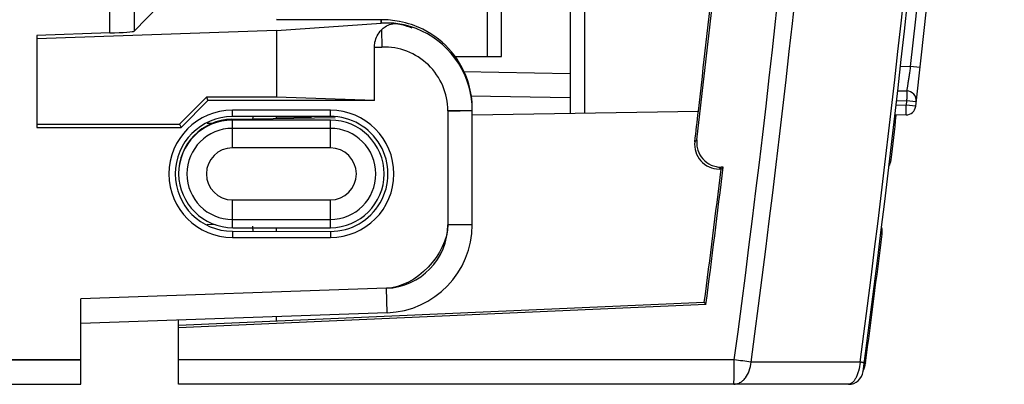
# Model space of a CAD drawing. Header units: millimetres. Extents: x 0 to 841, y 0 to 594.
# Tile 43 of 116: x 412.63 to 422.69, y 483.95 to 487.68. Entities that reach past the tile are written whole.
import ezdxf

# ---------------------------------------------------------------- set-up
doc = ezdxf.new("R2010")
doc.units = ezdxf.units.MM
doc.header["$LTSCALE"] = 46.255
doc.layers.get('0').update_dxf_attribs({"linetype": 'CONTINUOUS'})
for name, color, linetype in [('CURVES', 7, 'CONTINUOUS'), ('DRAFTS', 7, 'CONTINUOUS'), ('ECAD_132B5728', 7, 'CONTINUOUS'), ('ROUNDS', 7, 'CONTINUOUS')]:
    doc.layers.add(name, color=color, linetype=linetype)

msp = doc.modelspace()

# ---------------------------------------------------------------- linework, layer by layer
at = {"color": 7, "linetype": 'CONTINUOUS'}
msp.add_line((415.2552, 485.5498), (415.8052, 485.5498), dxfattribs=at)
at = {"layer": 'CURVES', "color": 40, "linetype": 'CONTINUOUS'}
for p, q in [((415.2552, 487.6769), (416.3238, 487.6756)), ((416.3238, 487.6756), (416.3238, 487.6455)), ((417.0052, 486.7459), (417.0052, 485.5807)), ((416.3779, 484.931), (413.2552, 484.822)), ((413.2552, 483.9498), (413.2552, 484.822)), ((413.2552, 484.1998), (405.463, 484.1998))]:
    msp.add_line(p, q, dxfattribs=at)
at = {"layer": 'CURVES', "color": 4, "linetype": 'CONTINUOUS'}
msp.add_line((421.099, 483.9498), (414.2552, 483.9498), dxfattribs=at)
at = {"layer": 'CURVES', "color": 40, "linetype": 'CONTINUOUS'}
for centre, radius, start, end in [((417.3222, 499.1984), 12.4565, 268.5417, 269.12094), ((416.6312, 486.7458), 0.624, 0.00507, 2.10863)]:
    msp.add_arc(centre, radius, start, end, dxfattribs=at)
for points in [[(416.4973, 487.6347), (416.5449, 487.6251), (416.5923, 487.6104), (416.6387, 487.5911)], [(417.2552, 486.7459), (417.2552, 486.743), (417.2138, 486.7421), (417.1311, 486.7433)], [(417.0052, 485.5807), (417.0052, 485.2796), (416.6787, 484.9416), (416.3779, 484.931)]]:
    msp.add_open_spline(points, degree=3, dxfattribs=at)
at = {"layer": 'DRAFTS', "color": 7, "linetype": 'CONTINUOUS'}
for p, q in [((415.2552, 487.5649), (412.8052, 487.4793)), ((415.2552, 487.5649), (415.2552, 486.8847)), ((412.8052, 487.5142), (412.8052, 486.5748)), ((414.2657, 486.6097), (414.5407, 486.8847)), ((414.2802, 486.5748), (414.5552, 486.8498)), ((415.2552, 486.8847), (414.5407, 486.8847)), ((414.5407, 486.8847), (414.5552, 486.8498)), ((416.2552, 486.8498), (414.5552, 486.8498)), ((416.2552, 486.8498), (415.2552, 486.8847)), ((415.8052, 486.7498), (414.8052, 486.7498)), ((415.8052, 486.6875), (414.8052, 486.6856)), ((415.8052, 486.6498), (414.8052, 486.6498)), ((412.8052, 486.6097), (414.2657, 486.6097)), ((412.8052, 486.5748), (414.2802, 486.5748)), ((414.2657, 486.6097), (414.2802, 486.5748)), ((419.8189, 486.1686), (419.7976, 486.1498)), ((414.8052, 485.5139), (415.8052, 485.5121)), ((415.2552, 485.5131), (415.2552, 485.5498)), ((414.8052, 485.4498), (415.8052, 485.4498)), ((419.6261, 484.7843), (414.2552, 484.5498)), ((419.6428, 484.7661), (414.2552, 484.5284)), ((419.6261, 484.7843), (419.6428, 484.7661)), ((414.2552, 484.5284), (414.2552, 484.6068)), ((415.2552, 484.5934), (415.2552, 484.6417))]:
    msp.add_line(p, q, dxfattribs=at)
at = {"layer": 'DRAFTS', "color": 9, "linetype": 'CONTINUOUS'}
for p, q in [((414.8052, 486.6856), (414.8052, 486.7498)), ((415.8052, 486.6875), (415.8052, 486.7498)), ((414.8052, 485.5139), (414.8052, 485.4498)), ((415.8052, 485.5121), (415.8052, 485.4498))]:
    msp.add_line(p, q, dxfattribs=at)
at = {"layer": 'DRAFTS', "color": 7, "linetype": 'CONTINUOUS'}
for centre, radius, start, end in [((282.4914, 502.6998), 138, 353.359884, 353.947767), ((414.8052, 486.0998), 0.65, 90, 270), ((415.8052, 486.0998), 0.65, 270, 90), ((415.8052, 486.0998), 0.55, 270, 89.99999), ((282.4914, 502.6998), 138.3, 352.55694, 353.127093)]:
    msp.add_arc(centre, radius, start, end, dxfattribs=at)
for centre, major_axis, ratio, start_param, end_param in [((414.8062, 486.0998), (0.5859, 0), 0.9999983, 7.8558118, 10.9937442), ((415.8062, 486.0998), (0.5877, 0), 0.9999983, 4.7105589, 7.8558118), ((282.4282, 502.6998), (138.3816, 0), 0.9999999, -0.1299616, -0.1197466)]:
    msp.add_ellipse(centre, major_axis=major_axis, ratio=ratio, start_param=start_param, end_param=end_param, dxfattribs=at)
at = {"layer": 'ECAD_132B5728', "color": 9, "linetype": 'CONTINUOUS'}
msp.add_line((417.4104, 487.2998), (417.4104, 494.7998), dxfattribs=at)
at = {"layer": 'ECAD_132B5728', "color": 7, "linetype": 'CONTINUOUS'}
for p, q in [((417.5552, 487.2998), (417.5552, 494.7998)), ((417.073, 487.2998), (417.5552, 487.2998))]:
    msp.add_line(p, q, dxfattribs=at)
at = {"layer": 'ROUNDS', "color": 7, "linetype": 'CONTINUOUS'}
for p, q in [((418.2552, 496.9545), (418.2552, 486.7196)), ((413.8017, 487.5574), (414.0552, 487.8198)), ((416.3238, 487.6756), (415.2552, 487.6769)), ((415.2552, 487.5649), (416.3238, 487.6395)), ((413.5518, 487.5403), (412.8052, 487.5142)), ((416.2552, 486.8498), (416.2552, 487.3932)), ((421.6027, 486.9498), (421.6935, 486.9482)), ((418.2552, 486.877), (417.2374, 486.8948)), ((417.2552, 485.5807), (417.2552, 486.7688)), ((417.2552, 486.7022), (419.5657, 486.7425)), ((414.8003, 486.6593), (415.8547, 486.6777)), ((415.2552, 486.6672), (415.2552, 486.6865)), ((421.6882, 486.7018), (421.5741, 486.6998)), ((419.7976, 486.1498), (419.7771, 486.1498)), ((419.8189, 486.1686), (419.7983, 486.1686)), ((414.81, 485.5498), (415.2552, 485.5498)), ((413.2552, 483.9498), (413.2552, 484.822)), ((416.3866, 484.6812), (413.2552, 484.5718)), ((414.2552, 483.9498), (414.2552, 484.5284)), ((339.2552, 483.9498), (413.2552, 483.9498)), ((421.099, 483.9498), (414.2552, 483.9498))]:
    msp.add_line(p, q, dxfattribs=at)
at = {"layer": 'ROUNDS', "color": 9, "linetype": 'CONTINUOUS'}
for p, q in [((418.4026, 496.9597), (418.4025, 486.7222)), ((413.5518, 487.5403), (413.5518, 493.7691)), ((413.8017, 493.5195), (413.8017, 487.5574)), ((416.3238, 487.6395), (416.3238, 487.6756)), ((416.3264, 487.5705), (416.3325, 487.3959)), ((416.2552, 487.3932), (416.3325, 487.3959)), ((417.1627, 487.1461), (418.2552, 487.127)), ((421.6307, 487.1997), (421.7329, 487.198)), ((421.8281, 487.1874), (421.7329, 487.198)), ((421.8306, 487.1871), (421.8281, 487.1874)), ((421.5913, 486.8498), (421.6935, 486.848)), ((421.6935, 486.848), (421.6882, 486.8016)), ((421.7911, 486.8369), (421.6935, 486.848)), ((417.2552, 486.7459), (417.0052, 486.7459)), ((417.0052, 486.7459), (417.0052, 485.5807)), ((421.6882, 486.8016), (421.5856, 486.7998)), ((421.7858, 486.7904), (421.6882, 486.8016)), ((414.5459, 486.6171), (414.6028, 486.6191)), ((414.8052, 486.3659), (414.8052, 486.6498)), ((415.6133, 486.6735), (415.256, 486.6797)), ((415.8052, 486.3659), (415.8052, 486.6498)), ((415.8052, 486.5651), (414.8052, 486.5651)), ((421.5714, 486.5575), (421.5573, 486.5594)), ((419.5289, 486.4292), (419.5502, 486.4481)), ((415.8052, 486.3659), (414.8052, 486.3659)), ((419.7771, 486.1498), (419.7983, 486.1686)), ((414.8052, 485.8337), (415.8052, 485.8337)), ((414.8052, 485.5498), (414.8052, 485.8337)), ((415.8052, 485.5498), (415.8052, 485.8337)), ((414.8052, 485.6344), (415.8052, 485.6344)), ((414.6319, 485.5795), (414.5459, 485.5825)), ((417.2552, 485.5807), (417.0052, 485.5807)), ((416.3779, 484.931), (413.2552, 484.822)), ((416.3866, 484.6812), (416.3779, 484.931)), ((339.2552, 484.1998), (413.2552, 484.1998)), ((419.9327, 484.1998), (414.2552, 484.1998)), ((421.2177, 484.1767), (420.1037, 484.1765)), ((421.247, 484.1728), (421.2663, 484.1701))]:
    msp.add_line(p, q, dxfattribs=at)
at = {"layer": 'ROUNDS', "color": 7, "linetype": 'CONTINUOUS'}
for centre, radius, start, end in [((282.4914, 502.6998), 140, 352.357035, 7.642965), ((282.4914, 502.6998), 140.2, 353.484254, 6.515746), ((416.3223, 486.7686), 0.907, 83.87053, 89.91074), ((416.3865, 486.7483), 0.8934, 82.97731, 94.027), ((416.3241, 486.7791), 0.8963, 78.01949, 83.91158), ((416.3551, 486.746), 0.9001, 16.18609, 80.95854), ((416.3526, 486.7638), 0.9059, 63.99267, 79.89148), ((416.3537, 486.7681), 0.9016, 15.9956, 63.93611), ((416.3514, 486.768), 0.9037, 0.04787, 15.96201), ((416.3497, 486.7451), 0.9055, 2.26694, 16.15146), ((421.6918, 486.8482), 0.1, 353.50338, 89), ((416.3642, 486.746), 0.891, 359.99164, 2.24428), ((282.4914, 502.6998), 138, 353.228926, 353.359884), ((421.6865, 486.8018), 0.1, 271, 353.48424), ((414.81, 486.1046), 0.5548, 91, 270), ((414.8052, 486.0998), 0.55, 90.00001, 179.8129), ((282.5052, 502.6998), 140, 353.249103, 353.437655), ((419.7771, 486.3997), 0.2499, 173.22422, 270.00471), ((421.3855, 486.26), 0.15, 327.43154, 353.2491), ((416.3552, 485.5807), 0.9, 272, 360), ((421.1944, 485.5139), 0.25, 352.93611, 8.64832), ((282.5052, 502.6998), 140, 352.392898, 352.936113), ((421.0252, 484.1998), 0.25, 331.66494, 352.3929), ((421.099, 484.0998), 0.15, 270, 352.35704)]:
    msp.add_arc(centre, radius, start, end, dxfattribs=at)
at = {"layer": 'ROUNDS', "color": 9, "linetype": 'CONTINUOUS'}
for centre, radius, start, end in [((282.5219, 502.6998), 138.8232, 352.332112, 7.667888), ((282.4928, 502.6998), 139.9561, 352.394623, 7.605377), ((282.5261, 502.6998), 138.6464, 352.331986, 7.668014), ((282.4897, 502.6998), 140.1035, 353.647471, 6.352529), ((416.3548, 486.7459), 0.6503, 359.99491, 91.97019), ((408.0869, 486.8754), 6.9312, 358.24419, 358.43483), ((414.8052, 486.0998), 0.4654, 90, 270), ((415.8052, 486.0998), 0.4654, 270, 90), ((414.8052, 486.0998), 0.2661, 90, 270), ((415.8052, 486.0998), 0.2661, 270, 90), ((407.9964, 485.3216), 7.0218, 1.56539, 1.99616), ((416.3552, 485.5807), 0.65, 272, 360), ((412.3495, 427.8799), 56.8282, 82.15746, 82.33145)]:
    msp.add_arc(centre, radius, start, end, dxfattribs=at)
at = {"layer": 'ROUNDS', "color": 7, "linetype": 'CONTINUOUS'}
for centre, major_axis, ratio, start_param, end_param in [((282.4283, 502.6998), (138.0816, 0), 0.9999999, -0.1179694, -0.1041806), ((413.5518, 487.549), (0.25, 0.0087), 0.0348781, -1.5720165, -0.0361268)]:
    msp.add_ellipse(centre, major_axis=major_axis, ratio=ratio, start_param=start_param, end_param=end_param, dxfattribs=at)
for points, knots in [([(416.3264, 487.5704), (416.3379, 487.5826), (416.3846, 487.6232), (416.4511, 487.6406), (416.4957, 487.635)], [0, 0, 0, 0, 0.2711942, 1, 1, 1, 1]), ([(416.2552, 487.3932), (416.2552, 487.4106), (416.262, 487.4751), (416.294, 487.5362), (416.3264, 487.5704)], [0, 0, 0, 0, 0.2698766, 1, 1, 1, 1]), ([(419.5502, 486.4481), (419.5482, 486.4307), (419.5477, 486.3953), (419.5616, 486.3262), (419.6059, 486.2476), (419.6786, 486.1943), (419.7456, 486.1724), (419.7808, 486.1686), (419.7983, 486.1686)], [0, 0, 0, 0, 0.1253684, 0.2507354, 0.5000576, 0.7493445, 0.8746742, 1, 1, 1, 1])]:
    msp.add_open_spline(points, degree=3, knots=knots, dxfattribs=at)
at = {"layer": 'ROUNDS', "color": 9, "linetype": 'CONTINUOUS'}
for points, knots in [([(421.7329, 487.198), (421.7305, 487.1818), (421.7258, 487.15), (421.7187, 487.1039), (421.7131, 487.0674), (421.7089, 487.0404), (421.706, 487.0223), (421.7034, 487.0058), (421.7011, 486.9912), (421.699, 486.9786), (421.6973, 486.9681), (421.696, 486.9607), (421.6951, 486.956), (421.6947, 486.9532), (421.6942, 486.9512), (421.694, 486.9495), (421.6937, 486.9488), (421.6936, 486.9482), (421.6935, 486.9482)], [0, 0, 0, 0, 0.1941657, 0.3810078, 0.5534858, 0.6322632, 0.705038, 0.7711005, 0.8297988, 0.8805463, 0.9228291, 0.9562127, 0.9694551, 0.9803495, 0.9888674, 0.9949864, 0.9986932, 1, 1, 1, 1]), ([(421.6935, 486.9482), (421.6936, 486.9482), (421.6936, 486.948), (421.6937, 486.9477), (421.6938, 486.947), (421.6939, 486.9458), (421.694, 486.9436), (421.6941, 486.9403), (421.6942, 486.9361), (421.6942, 486.931), (421.6942, 486.9252), (421.6943, 486.916), (421.6942, 486.9029), (421.6941, 486.8858), (421.6938, 486.8673), (421.6936, 486.8545), (421.6935, 486.848)], [0, 0, 0, 0, 0.0014918, 0.0051963, 0.0112621, 0.0196942, 0.0435912, 0.0766825, 0.1186569, 0.1691132, 0.2275666, 0.2934543, 0.444927, 0.6177032, 0.8051323, 1, 1, 1, 1]), ([(421.6882, 486.7018), (421.6883, 486.7018), (421.6883, 486.702), (421.6884, 486.7023), (421.6885, 486.7029), (421.6886, 486.7042), (421.6887, 486.7064), (421.6888, 486.7097), (421.6889, 486.7138), (421.6889, 486.7189), (421.6889, 486.7247), (421.689, 486.7339), (421.6889, 486.7468), (421.6888, 486.7639), (421.6885, 486.7823), (421.6884, 486.7951), (421.6882, 486.8016)], [0, 0, 0, 0, 0.0014492, 0.0051643, 0.0112274, 0.0196489, 0.0435213, 0.0765809, 0.1185178, 0.1689333, 0.2273454, 0.2931946, 0.4446132, 0.6173926, 0.8049153, 1, 1, 1, 1]), ([(421.4425, 485.4831), (421.4427, 485.4843), (421.4359, 485.4844), (421.4332, 485.4858), (421.43, 485.4864)], [0, 0, 0, 0, 0.2581612, 1, 1, 1, 1]), ([(419.9262, 483.9498), (419.9263, 483.9498), (419.9267, 483.9503), (419.9269, 483.9511), (419.9272, 483.9527), (419.9277, 483.9559), (419.9282, 483.9613), (419.9288, 483.9696), (419.9293, 483.98), (419.9299, 483.9926), (419.9304, 484.0072), (419.931, 484.0301), (419.9317, 484.0627), (419.9323, 484.1053), (419.9327, 484.1516), (419.9327, 484.1835), (419.9327, 484.1998)], [0, 0, 0, 0, 0.0017583, 0.005584, 0.0117172, 0.020191, 0.0441309, 0.0772318, 0.1191931, 0.1696192, 0.2280296, 0.2938647, 0.4452155, 0.6178674, 0.8051935, 1, 1, 1, 1]), ([(419.9262, 483.9498), (419.9372, 483.9498), (419.9597, 483.9527), (419.9918, 483.9658), (420.0214, 483.9867), (420.0574, 484.0253), (420.0905, 484.0891), (420.1017, 484.1465), (420.1037, 484.1765)], [0, 0, 0, 0, 0.1049902, 0.2132631, 0.3274062, 0.4489125, 0.713499, 1, 1, 1, 1]), ([(421.2177, 484.1767), (421.2148, 484.146), (421.2073, 484.1016), (421.1897, 484.0471), (421.1745, 484.0132), (421.1575, 483.9859), (421.1391, 483.9657), (421.1196, 483.9529), (421.1055, 483.9498), (421.099, 483.9498)], [0, 0, 0, 0, 0.3393036, 0.4926835, 0.6293603, 0.7471747, 0.8460433, 0.928413, 1, 1, 1, 1]), ([(421.2598, 484.1707), (421.2599, 484.1708), (421.2595, 484.1707), (421.2591, 484.1709), (421.2582, 484.171), (421.257, 484.1712), (421.2554, 484.1714), (421.2527, 484.1718), (421.2485, 484.1724), (421.2425, 484.1733), (421.2352, 484.1743), (421.2268, 484.1754), (421.2209, 484.1762), (421.2177, 484.1767)], [0, 0, 0, 0, 0.0041474, 0.0164666, 0.036954, 0.0655618, 0.1022276, 0.1468635, 0.2596179, 0.4027758, 0.5750041, 0.7746989, 1, 1, 1, 1]), ([(421.2663, 484.1701), (421.2681, 484.1698), (421.2706, 484.1698), (421.2732, 484.1675), (421.273, 484.1667)], [0, 0, 0, 0, 0.6748962, 1, 1, 1, 1])]:
    msp.add_open_spline(points, degree=3, knots=knots, dxfattribs=at)

doc.saveas('drawing.dxf')
